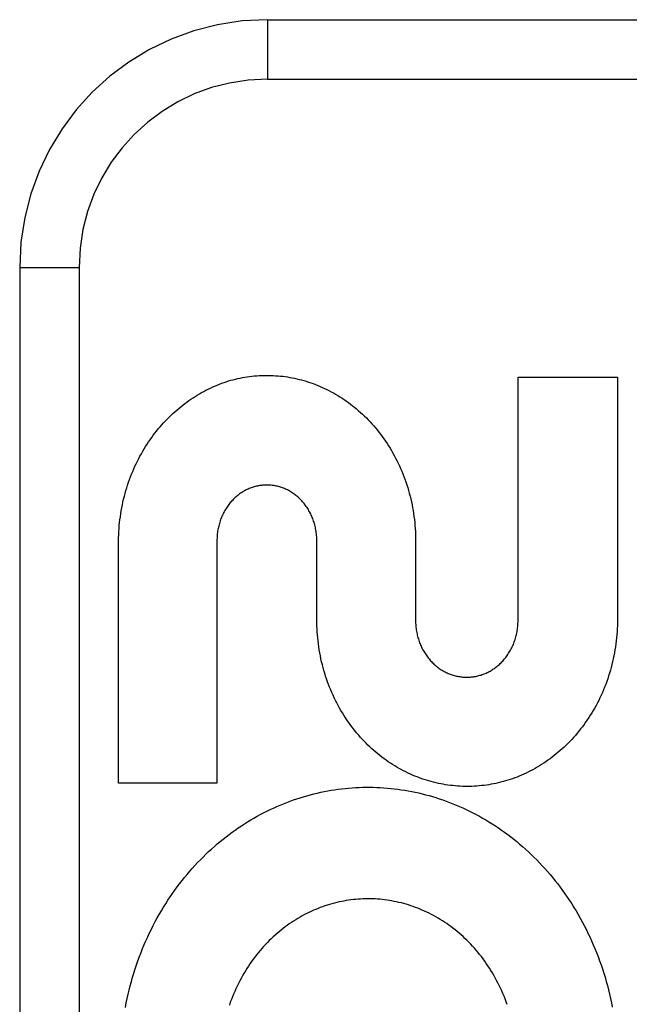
# Model space of a CAD drawing. Header units: inches. Extents: x 0 to 193, y 0 to 125.
# Tile 202 of 256: x 85.332 to 85.64, y 86.294 to 86.791. Entities that reach past the tile are written whole.
import ezdxf

# ---------------------------------------------------------------- set-up
doc = ezdxf.new("R2010")
doc.units = ezdxf.units.IN
doc.header["$LTSCALE"] = 10.635988
doc.header["$MEASUREMENT"] = 0
doc.linetypes.add('HIDDEN', pattern=[0.2, 0.1, -0.1])
doc.layers.add('RIGHTHAND_DOOR_ASSEMBLY', color=7, linetype='CONTINUOUS')

msp = doc.modelspace()

# ---------------------------------------------------------------- linework, layer by layer
at = {"layer": 'RIGHTHAND_DOOR_ASSEMBLY', "color": 8, "linetype": 'HIDDEN'}
for p, q in [((85.45712, 86.79065), (86.51912, 86.79065)), ((85.45712, 86.79065), (85.45712, 86.76065)), ((85.45712, 86.76065), (86.54912, 86.76065)), ((85.33212, 86.66565), (85.36212, 86.66565)), ((85.33212, 86.66565), (85.33212, 85.91565)), ((85.36212, 86.66565), (85.36212, 85.91565)), ((85.58349, 86.61042), (85.63364, 86.61042)), ((85.58349, 86.48745), (85.58349, 86.61042)), ((85.63364, 86.61042), (85.63364, 86.48814)), ((85.38199, 86.40562), (85.38199, 86.5279)), ((85.43162, 86.5279), (85.43162, 86.40562)), ((85.48198, 86.48814), (85.48198, 86.5279)), ((85.53181, 86.5279), (85.53181, 86.48771)), ((85.43162, 86.40562), (85.38199, 86.40562))]:
    msp.add_line(p, q, dxfattribs=at)
for points in [[(85.40744, 86.59016), (85.40839, 86.59109), (85.40935, 86.592), (85.41032, 86.5929), (85.41131, 86.59377), (85.41231, 86.59462), (85.41332, 86.59546), (85.41434, 86.59627), (85.41537, 86.59706), (85.4164, 86.59783), (85.41745, 86.59858), (85.4185, 86.59931), (85.41956, 86.60001), (85.42063, 86.6007), (85.4217, 86.60136), (85.42279, 86.602), (85.42388, 86.60262), (85.42498, 86.60322), (85.42609, 86.6038), (85.4272, 86.60436), (85.42833, 86.6049), (85.42946, 86.60542), (85.43059, 86.60592), (85.43174, 86.6064), (85.43288, 86.60685), (85.43403, 86.60729), (85.43518, 86.6077), (85.43633, 86.60809), (85.43748, 86.60846)], [(85.43748, 86.60846), (85.43864, 86.60879), (85.4398, 86.6091), (85.44097, 86.6094), (85.44215, 86.60967), (85.44333, 86.60992), (85.44452, 86.61015), (85.4457, 86.61036), (85.44689, 86.61055), (85.44809, 86.61071), (85.44928, 86.61086), (85.45047, 86.61098), (85.45166, 86.61108), (85.45285, 86.61116), (85.45404, 86.61122), (85.45524, 86.61126), (85.45643, 86.61128), (85.45762, 86.61127), (85.45882, 86.61125), (85.46002, 86.6112), (85.46122, 86.61113), (85.46242, 86.61104), (85.46361, 86.61093), (85.46481, 86.6108), (85.46601, 86.61064), (85.4672, 86.61046), (85.46839, 86.61027), (85.46957, 86.61005), (85.47075, 86.60981), (85.47194, 86.60955), (85.47312, 86.60927), (85.4743, 86.60896), (85.47548, 86.60863), (85.47665, 86.60828), (85.47782, 86.60791), (85.47899, 86.60752), (85.48016, 86.60711), (85.48131, 86.60667), (85.48247, 86.60622), (85.48361, 86.60574), (85.48475, 86.60524), (85.48588, 86.60472), (85.48701, 86.60418), (85.48813, 86.60362), (85.48925, 86.60303), (85.49036, 86.60243), (85.49147, 86.6018), (85.49257, 86.60115), (85.49366, 86.60047), (85.49474, 86.59978), (85.49582, 86.59906), (85.49689, 86.59833), (85.49794, 86.59757), (85.49899, 86.59679), (85.50003, 86.59599), (85.50106, 86.59517), (85.50207, 86.59433), (85.50308, 86.59347), (85.50407, 86.59259), (85.50506, 86.59168), (85.50603, 86.59076), (85.50699, 86.58981), (85.50794, 86.58885), (85.50888, 86.58786), (85.5098, 86.58686), (85.5107, 86.58584), (85.5116, 86.5848), (85.51247, 86.58374), (85.51333, 86.58266), (85.51418, 86.58156), (85.51501, 86.58045), (85.51583, 86.57931), (85.51663, 86.57816), (85.51741, 86.57698), (85.51818, 86.5758), (85.51893, 86.57459), (85.51966, 86.57337), (85.52038, 86.57213), (85.52107, 86.57087), (85.52175, 86.5696), (85.5224, 86.56832), (85.52304, 86.56702), (85.52365, 86.56571), (85.52424, 86.56439), (85.52482, 86.56305), (85.52537, 86.56169), (85.52591, 86.56032), (85.52642, 86.55894), (85.52691, 86.55755), (85.52738, 86.55614), (85.52782, 86.55473), (85.52825, 86.5533), (85.52865, 86.55187), (85.52902, 86.55043), (85.52938, 86.54897), (85.52971, 86.54751), (85.53001, 86.54604), (85.5303, 86.54456), (85.53056, 86.54307), (85.53079, 86.54157), (85.531, 86.54007), (85.53119, 86.53856), (85.53135, 86.53704), (85.53149, 86.53552), (85.53161, 86.534), (85.53169, 86.53247), (85.53176, 86.53095), (85.53179, 86.52942), (85.53181, 86.5279)], [(85.38199, 86.5279), (85.38202, 86.52942), (85.38207, 86.53094), (85.38215, 86.53246), (85.38225, 86.53398), (85.38237, 86.53549), (85.38252, 86.537), (85.3827, 86.53851), (85.38289, 86.54), (85.38311, 86.5415), (85.38336, 86.54298), (85.38362, 86.54446), (85.38391, 86.54593), (85.38422, 86.54739), (85.38456, 86.54884), (85.38492, 86.55028), (85.3853, 86.55171), (85.3857, 86.55314), (85.38612, 86.55455), (85.38657, 86.55595), (85.38703, 86.55734), (85.38752, 86.55872), (85.38803, 86.56009), (85.38856, 86.56144), (85.38911, 86.56278), (85.38967, 86.56411), (85.39026, 86.56542), (85.39087, 86.56672), (85.39149, 86.56801), (85.39214, 86.56928), (85.3928, 86.57053), (85.39348, 86.57177), (85.39418, 86.57299), (85.39489, 86.57419), (85.39562, 86.57538), (85.39637, 86.57655), (85.39713, 86.5777), (85.39791, 86.57884), (85.3987, 86.57996), (85.39952, 86.58106), (85.40034, 86.58215), (85.40118, 86.58322), (85.40204, 86.58427), (85.40291, 86.5853), (85.40379, 86.58631), (85.40469, 86.5873), (85.40559, 86.58828), (85.40651, 86.58923), (85.40744, 86.59016)], [(85.48198, 86.5279), (85.48197, 86.52858), (85.48195, 86.52926), (85.48192, 86.52993), (85.48186, 86.53061), (85.4818, 86.53129), (85.48172, 86.53196), (85.48163, 86.53263), (85.48152, 86.5333), (85.48139, 86.53396), (85.48126, 86.53462), (85.48111, 86.53527), (85.48095, 86.53592), (85.48077, 86.53655), (85.48058, 86.53719), (85.48038, 86.53781), (85.48017, 86.53842), (85.47994, 86.53903), (85.4797, 86.53963), (85.47945, 86.54022), (85.47919, 86.5408), (85.47892, 86.54137), (85.47864, 86.54194), (85.47834, 86.5425), (85.47803, 86.54305), (85.47772, 86.54359), (85.47739, 86.54412), (85.47705, 86.54464), (85.4767, 86.54515), (85.47635, 86.54564), (85.47598, 86.54613), (85.47561, 86.54661), (85.47523, 86.54707), (85.47484, 86.54752), (85.47444, 86.54797), (85.47404, 86.5484), (85.47363, 86.54882), (85.47321, 86.54923), (85.47278, 86.54962), (85.47234, 86.55001), (85.4719, 86.55039), (85.47145, 86.55075), (85.47099, 86.55111), (85.47053, 86.55145), (85.47006, 86.55178), (85.46958, 86.5521), (85.46911, 86.5524), (85.46863, 86.55269), (85.46814, 86.55297), (85.46765, 86.55324), (85.46716, 86.55349), (85.46667, 86.55373), (85.46617, 86.55396), (85.46567, 86.55417), (85.46517, 86.55437), (85.46466, 86.55456), (85.46415, 86.55474), (85.46363, 86.55491), (85.46311, 86.55507), (85.46259, 86.55521), (85.46206, 86.55534), (85.46153, 86.55546), (85.461, 86.55557), (85.46047, 86.55566), (85.45994, 86.55574), (85.45941, 86.55581), (85.45888, 86.55587), (85.45835, 86.55591), (85.45782, 86.55594), (85.4573, 86.55596), (85.45677, 86.55597), (85.45625, 86.55596), (85.45572, 86.55594), (85.45519, 86.55591), (85.45466, 86.55587), (85.45413, 86.55581), (85.4536, 86.55575), (85.45307, 86.55566), (85.45254, 86.55557), (85.45201, 86.55546), (85.45148, 86.55535), (85.45096, 86.55522), (85.45043, 86.55507), (85.44991, 86.55492), (85.4494, 86.55475), (85.44889, 86.55457), (85.44838, 86.55438), (85.44788, 86.55418), (85.44738, 86.55397), (85.44689, 86.55374), (85.4464, 86.5535), (85.44591, 86.55325), (85.44543, 86.55298), (85.44494, 86.55271), (85.44446, 86.55242), (85.44399, 86.55211), (85.44352, 86.5518), (85.44305, 86.55147), (85.44259, 86.55113), (85.44213, 86.55078), (85.44168, 86.55041), (85.44124, 86.55004), (85.44081, 86.54965), (85.44038, 86.54925), (85.43996, 86.54885), (85.43955, 86.54843), (85.43915, 86.548), (85.43875, 86.54756), (85.43836, 86.54711), (85.43798, 86.54664), (85.43761, 86.54617), (85.43725, 86.54568), (85.43689, 86.54519), (85.43655, 86.54468), (85.43621, 86.54416), (85.43589, 86.54363), (85.43557, 86.54309), (85.43526, 86.54254), (85.43497, 86.54198), (85.43468, 86.54142), (85.43441, 86.54084), (85.43415, 86.54026), (85.4339, 86.53967), (85.43366, 86.53907), (85.43344, 86.53846), (85.43322, 86.53784), (85.43302, 86.53722), (85.43283, 86.53659), (85.43266, 86.53595), (85.43249, 86.5353), (85.43234, 86.53465), (85.43221, 86.53399), (85.43208, 86.53332), (85.43197, 86.53265), (85.43188, 86.53198), (85.4318, 86.5313), (85.43173, 86.53063), (85.43168, 86.52995), (85.43165, 86.52926), (85.43162, 86.52858), (85.43162, 86.5279)], [(85.63364, 86.48814), (85.63362, 86.4866), (85.63359, 86.48506), (85.63352, 86.48353), (85.63344, 86.48199), (85.63332, 86.48046), (85.63318, 86.47893), (85.63302, 86.47741), (85.63283, 86.47589), (85.63262, 86.47437), (85.63238, 86.47287), (85.63212, 86.47137), (85.63184, 86.46988), (85.63153, 86.46839), (85.6312, 86.46692), (85.63084, 86.46545), (85.63046, 86.464), (85.63006, 86.46255), (85.62963, 86.46111), (85.62919, 86.45968), (85.62872, 86.45827), (85.62822, 86.45686), (85.62771, 86.45547), (85.62717, 86.4541), (85.62662, 86.45273), (85.62604, 86.45138), (85.62544, 86.45004), (85.62482, 86.44871), (85.62418, 86.4474), (85.62352, 86.4461), (85.62284, 86.44482), (85.62215, 86.44356), (85.62143, 86.44231), (85.6207, 86.44108), (85.61995, 86.43987), (85.61918, 86.43867), (85.61839, 86.43749), (85.61759, 86.43633), (85.61677, 86.43518), (85.61593, 86.43406), (85.61508, 86.43295), (85.61421, 86.43186), (85.61333, 86.43079), (85.61243, 86.42974), (85.61152, 86.42871), (85.6106, 86.4277), (85.60967, 86.42671), (85.60872, 86.42574), (85.60775, 86.42478), (85.60678, 86.42385), (85.60579, 86.42294), (85.60479, 86.42205), (85.60378, 86.42118), (85.60276, 86.42034), (85.60173, 86.41951), (85.60069, 86.4187), (85.59965, 86.41792), (85.59859, 86.41716), (85.59753, 86.41642), (85.59645, 86.4157), (85.59537, 86.415), (85.59427, 86.41433), (85.59317, 86.41367), (85.59206, 86.41303), (85.59095, 86.41242), (85.58982, 86.41183), (85.58869, 86.41126), (85.58756, 86.41071), (85.58642, 86.41018), (85.58527, 86.40968), (85.58412, 86.40919), (85.58297, 86.40873), (85.5818, 86.40829), (85.58063, 86.40787), (85.57946, 86.40747), (85.57828, 86.4071), (85.5771, 86.40674), (85.57591, 86.40641), (85.57472, 86.40609), (85.57353, 86.4058), (85.57234, 86.40553), (85.57114, 86.40529), (85.56994, 86.40506), (85.56874, 86.40486), (85.56753, 86.40468), (85.56633, 86.40451), (85.56511, 86.40437), (85.5639, 86.40426), (85.56269, 86.40416), (85.56147, 86.40408), (85.56026, 86.40403), (85.55905, 86.404), (85.55783, 86.40399), (85.55662, 86.404), (85.55541, 86.40403), (85.55419, 86.40408), (85.55298, 86.40416), (85.55176, 86.40426), (85.55055, 86.40438), (85.54934, 86.40452), (85.54813, 86.40468), (85.54692, 86.40486), (85.54571, 86.40507), (85.54451, 86.40529), (85.54331, 86.40554), (85.54212, 86.40581), (85.54092, 86.4061), (85.53973, 86.40642), (85.53854, 86.40675), (85.53735, 86.40711), (85.53617, 86.40749), (85.53499, 86.40789), (85.53381, 86.40831), (85.53264, 86.40875), (85.53148, 86.40922), (85.53032, 86.4097), (85.52917, 86.41021), (85.52803, 86.41074), (85.52689, 86.41129), (85.52575, 86.41186), (85.52462, 86.41246), (85.5235, 86.41307), (85.52239, 86.41371), (85.52128, 86.41437), (85.52018, 86.41505), (85.5191, 86.41575), (85.51802, 86.41647), (85.51695, 86.41721), (85.51589, 86.41798), (85.51484, 86.41876), (85.5138, 86.41957), (85.51277, 86.42039), (85.51175, 86.42124), (85.51074, 86.42211), (85.50974, 86.423), (85.50875, 86.42391), (85.50778, 86.42484), (85.50682, 86.42579), (85.50587, 86.42675), (85.50494, 86.42774), (85.50402, 86.42874), (85.50311, 86.42977), (85.50222, 86.43082), (85.50134, 86.43188), (85.50048, 86.43297), (85.49963, 86.43407), (85.4988, 86.43519), (85.49798, 86.43633), (85.49718, 86.43749), (85.4964, 86.43866), (85.49564, 86.43985), (85.49489, 86.44106), (85.49416, 86.44228), (85.49345, 86.44352), (85.49275, 86.44478), (85.49208, 86.44606), (85.49142, 86.44735), (85.49079, 86.44866), (85.49017, 86.44998), (85.48957, 86.45131), (85.489, 86.45266), (85.48844, 86.45403), (85.48791, 86.4554), (85.48739, 86.45679), (85.4869, 86.45819), (85.48643, 86.45961), (85.48599, 86.46103), (85.48556, 86.46247), (85.48516, 86.46392), (85.48478, 86.46537), (85.48442, 86.46684), (85.48409, 86.46832), (85.48378, 86.4698), (85.4835, 86.4713), (85.48324, 86.4728), (85.483, 86.47431), (85.48279, 86.47583), (85.4826, 86.47735), (85.48244, 86.47888), (85.4823, 86.48042), (85.48218, 86.48196), (85.4821, 86.4835), (85.48203, 86.48504), (85.48199, 86.48659), (85.48198, 86.48814)], [(85.53181, 86.48771), (85.53181, 86.48703), (85.53184, 86.48635), (85.53187, 86.48566), (85.53192, 86.48498), (85.53199, 86.4843), (85.53207, 86.48362), (85.53216, 86.48294), (85.53227, 86.48226), (85.53239, 86.48159), (85.53253, 86.48093), (85.53268, 86.48027), (85.53284, 86.47962), (85.53302, 86.47897), (85.53321, 86.47834), (85.53341, 86.47771), (85.53362, 86.47708), (85.53385, 86.47647), (85.53409, 86.47587), (85.53434, 86.47527), (85.5346, 86.47468), (85.53487, 86.4741), (85.53516, 86.47352), (85.53546, 86.47295), (85.53577, 86.4724), (85.53608, 86.47185), (85.53641, 86.47131), (85.53675, 86.47079), (85.5371, 86.47027), (85.53746, 86.46976), (85.53782, 86.46927), (85.5382, 86.46878), (85.53858, 86.46831), (85.53897, 86.46785), (85.53937, 86.4674), (85.53978, 86.46696), (85.5402, 86.46653), (85.54062, 86.46611), (85.54105, 86.4657), (85.54149, 86.46531), (85.54194, 86.46492), (85.54239, 86.46455), (85.54285, 86.46418), (85.54332, 86.46383), (85.54379, 86.46349), (85.54427, 86.46317), (85.54476, 86.46285), (85.54524, 86.46255), (85.54573, 86.46226), (85.54623, 86.46199), (85.54673, 86.46172), (85.54722, 86.46148), (85.54773, 86.46124), (85.54823, 86.46101), (85.54874, 86.4608), (85.54926, 86.4606), (85.54977, 86.46041), (85.5503, 86.46024), (85.55082, 86.46007), (85.55135, 86.45992), (85.55189, 86.45978), (85.55243, 86.45965), (85.55296, 86.45954), (85.5535, 86.45943), (85.55405, 86.45934), (85.55459, 86.45926), (85.55513, 86.4592), (85.55567, 86.45915), (85.55621, 86.45911), (85.55675, 86.45908), (85.55729, 86.45906), (85.55782, 86.45906), (85.55836, 86.45907), (85.55889, 86.45909), (85.55943, 86.45913), (85.55997, 86.45918), (85.56051, 86.45924), (85.56105, 86.45931), (85.5616, 86.4594), (85.56214, 86.45949), (85.56268, 86.4596), (85.56321, 86.45973), (85.56375, 86.45986), (85.56428, 86.46001), (85.56481, 86.46017), (85.56534, 86.46035), (85.56586, 86.46053), (85.56637, 86.46073), (85.56688, 86.46093), (85.56739, 86.46115), (85.56789, 86.46138), (85.56839, 86.46163), (85.56889, 86.46189), (85.56939, 86.46216), (85.56988, 86.46244), (85.57037, 86.46274), (85.57085, 86.46304), (85.57133, 86.46337), (85.5718, 86.4637), (85.57227, 86.46405), (85.57274, 86.46441), (85.57319, 86.46478), (85.57364, 86.46516), (85.57409, 86.46555), (85.57452, 86.46595), (85.57495, 86.46637), (85.57537, 86.46679), (85.57578, 86.46723), (85.57618, 86.46767), (85.57657, 86.46813), (85.57696, 86.4686), (85.57734, 86.46908), (85.57771, 86.46957), (85.57807, 86.47007), (85.57842, 86.47058), (85.57876, 86.47111), (85.57909, 86.47164), (85.57942, 86.47218), (85.57973, 86.47274), (85.58003, 86.4733), (85.58032, 86.47387), (85.5806, 86.47445), (85.58086, 86.47504), (85.58112, 86.47563), (85.58136, 86.47624), (85.58159, 86.47685), (85.58181, 86.47746), (85.58202, 86.47809), (85.58221, 86.47872), (85.58239, 86.47937), (85.58256, 86.48002), (85.58271, 86.48067), (85.58286, 86.48133), (85.58298, 86.482), (85.5831, 86.48267), (85.5832, 86.48335), (85.58328, 86.48403), (85.58335, 86.48471), (85.58341, 86.4854), (85.58345, 86.48608), (85.58348, 86.48677), (85.58349, 86.48745)], [(85.38543, 86.29258), (85.38586, 86.29477), (85.38632, 86.29696), (85.38681, 86.29914), (85.38732, 86.3013), (85.38787, 86.30346), (85.38845, 86.3056), (85.38906, 86.30773), (85.3897, 86.30984), (85.39037, 86.31194), (85.39106, 86.31403), (85.39179, 86.3161), (85.39254, 86.31815), (85.39332, 86.32019), (85.39413, 86.32221), (85.39496, 86.32421), (85.39582, 86.32619), (85.39671, 86.32815), (85.39762, 86.33009), (85.39855, 86.33201), (85.39952, 86.33391), (85.4005, 86.33579), (85.40151, 86.33765), (85.40254, 86.33948), (85.4036, 86.3413), (85.40468, 86.34308), (85.40577, 86.34485), (85.40689, 86.34659), (85.40803, 86.3483), (85.4092, 86.35), (85.41038, 86.35166), (85.41158, 86.35331), (85.4128, 86.35493), (85.41405, 86.35653), (85.41531, 86.3581), (85.41659, 86.35965), (85.41789, 86.36117), (85.4192, 86.36267), (85.42054, 86.36414), (85.42189, 86.36558), (85.42325, 86.367), (85.42463, 86.36839), (85.42603, 86.36976), (85.42744, 86.3711), (85.42887, 86.37241), (85.43031, 86.3737), (85.43177, 86.37496), (85.43325, 86.3762), (85.43473, 86.37741), (85.43623, 86.37859), (85.43775, 86.37975), (85.43927, 86.38088), (85.44081, 86.38198), (85.44236, 86.38306), (85.44392, 86.3841), (85.44549, 86.38512), (85.44707, 86.38611), (85.44866, 86.38708), (85.45026, 86.38802), (85.45187, 86.38893), (85.4535, 86.38981), (85.45513, 86.39067), (85.45678, 86.3915), (85.45843, 86.39231), (85.46009, 86.39308), (85.46175, 86.39383), (85.46343, 86.39455), (85.46511, 86.39524), (85.46679, 86.39591), (85.46848, 86.39654), (85.47018, 86.39715), (85.47188, 86.39773), (85.4736, 86.39829), (85.47531, 86.39881), (85.47704, 86.39931), (85.47877, 86.39979), (85.48051, 86.40023), (85.48225, 86.40065), (85.48399, 86.40104), (85.48574, 86.4014), (85.48749, 86.40173), (85.48924, 86.40204), (85.49099, 86.40232), (85.49274, 86.40257), (85.4945, 86.40279), (85.49626, 86.40298), (85.49803, 86.40315), (85.4998, 86.40329), (85.50157, 86.4034), (85.50334, 86.40349), (85.50512, 86.40354), (85.50689, 86.40357), (85.50867, 86.40358), (85.51044, 86.40355), (85.51221, 86.4035), (85.51398, 86.40341), (85.51574, 86.4033), (85.51751, 86.40317), (85.51928, 86.403), (85.52105, 86.40281), (85.52281, 86.40259), (85.52458, 86.40234), (85.52635, 86.40206), (85.52811, 86.40176), (85.52987, 86.40143), (85.53163, 86.40107), (85.53338, 86.40068), (85.53512, 86.40026), (85.53686, 86.39982), (85.5386, 86.39935), (85.54033, 86.39886), (85.54205, 86.39833), (85.54378, 86.39778), (85.5455, 86.39719), (85.54721, 86.39658), (85.54892, 86.39594), (85.55063, 86.39527), (85.55233, 86.39458), (85.55402, 86.39386), (85.5557, 86.39311), (85.55738, 86.39233), (85.55904, 86.39152), (85.5607, 86.39069), (85.56235, 86.38983), (85.56398, 86.38894), (85.56561, 86.38803), (85.56723, 86.38709), (85.56884, 86.38611), (85.57045, 86.38511), (85.57204, 86.38409), (85.57362, 86.38303), (85.57519, 86.38195), (85.57674, 86.38084), (85.57828, 86.37971), (85.57981, 86.37855), (85.58133, 86.37736), (85.58282, 86.37615), (85.58431, 86.37491), (85.58578, 86.37364), (85.58724, 86.37235), (85.58869, 86.37103), (85.59012, 86.36968), (85.59154, 86.3683), (85.59294, 86.3669), (85.59432, 86.36548), (85.59569, 86.36402), (85.59703, 86.36255), (85.59836, 86.36105), (85.59967, 86.35952), (85.60096, 86.35797), (85.60223, 86.3564), (85.60349, 86.3548), (85.60472, 86.35318), (85.60593, 86.35154), (85.60712, 86.34987), (85.60829, 86.34817), (85.60945, 86.34646), (85.61057, 86.34472), (85.61168, 86.34295), (85.61276, 86.34117), (85.61382, 86.33937), (85.61486, 86.33754)], [(85.578, 86.294), (85.57749, 86.2954), (85.57696, 86.2968), (85.57642, 86.29818), (85.57585, 86.29955), (85.57526, 86.3009), (85.57464, 86.30224), (85.57401, 86.30357), (85.57336, 86.30488), (85.57269, 86.30617), (85.572, 86.30745), (85.57129, 86.30872), (85.57056, 86.30996), (85.56981, 86.31119), (85.56905, 86.3124), (85.56827, 86.31359), (85.56747, 86.31476), (85.56666, 86.31591), (85.56583, 86.31705), (85.56499, 86.31816), (85.56413, 86.31925), (85.56326, 86.32033), (85.56237, 86.32138), (85.56146, 86.32242), (85.56055, 86.32344), (85.55961, 86.32443), (85.55867, 86.32541), (85.55771, 86.32637), (85.55673, 86.32731), (85.55575, 86.32823), (85.55475, 86.32912), (85.55375, 86.33), (85.55273, 86.33085), (85.55171, 86.33168), (85.55067, 86.33249), (85.54962, 86.33328), (85.54857, 86.33405), (85.5475, 86.33479), (85.54643, 86.33552), (85.54534, 86.33622), (85.54425, 86.33691), (85.54314, 86.33757), (85.54203, 86.33821), (85.54091, 86.33883), (85.53978, 86.33943), (85.53864, 86.34001), (85.5375, 86.34056), (85.53636, 86.3411), (85.53521, 86.34161), (85.53406, 86.34209), (85.5329, 86.34256), (85.53173, 86.343), (85.53056, 86.34342), (85.52939, 86.34382), (85.52821, 86.3442), (85.52702, 86.34456), (85.52583, 86.3449), (85.52463, 86.34521), (85.52343, 86.3455), (85.52223, 86.34578), (85.52102, 86.34602), (85.51982, 86.34625), (85.51861, 86.34646), (85.5174, 86.34664), (85.5162, 86.3468), (85.51499, 86.34694), (85.51378, 86.34705), (85.51257, 86.34715), (85.51136, 86.34722), (85.51015, 86.34727), (85.50893, 86.3473), (85.50771, 86.34731), (85.50649, 86.3473), (85.50527, 86.34726), (85.50406, 86.3472), (85.50284, 86.34713), (85.50163, 86.34702), (85.50042, 86.3469), (85.49921, 86.34676), (85.49801, 86.34659), (85.49681, 86.34641), (85.49561, 86.3462), (85.49442, 86.34597), (85.49322, 86.34572), (85.49203, 86.34544), (85.49084, 86.34514), (85.48965, 86.34482), (85.48846, 86.34448), (85.48728, 86.34412), (85.4861, 86.34374), (85.48493, 86.34333), (85.48376, 86.3429), (85.4826, 86.34246), (85.48145, 86.34199), (85.48031, 86.3415), (85.47917, 86.34099), (85.47804, 86.34045), (85.47691, 86.3399), (85.47579, 86.33932), (85.47467, 86.33872), (85.47356, 86.3381), (85.47246, 86.33746), (85.47137, 86.33679), (85.47028, 86.3361), (85.4692, 86.33539), (85.46813, 86.33466), (85.46707, 86.33391), (85.46602, 86.33314), (85.46498, 86.33235), (85.46395, 86.33154), (85.46293, 86.3307), (85.46193, 86.32985), (85.46093, 86.32898), (85.45995, 86.32808), (85.45897, 86.32716), (85.45801, 86.32622), (85.45705, 86.32526), (85.45611, 86.32427), (85.45518, 86.32327), (85.45427, 86.32224), (85.45337, 86.3212), (85.45248, 86.32013), (85.45161, 86.31905), (85.45075, 86.31794), (85.44991, 86.31682), (85.44909, 86.31568), (85.44828, 86.31452), (85.44749, 86.31334), (85.44671, 86.31215), (85.44595, 86.31093), (85.44521, 86.3097), (85.44449, 86.30845), (85.44379, 86.30718), (85.4431, 86.3059), (85.44244, 86.3046), (85.44179, 86.30329), (85.44117, 86.30196), (85.44056, 86.30062), (85.43998, 86.29926), (85.43942, 86.29789), (85.43888, 86.29651), (85.43836, 86.29512), (85.43787, 86.29371)], [(85.61486, 86.33754), (85.61587, 86.3357), (85.61686, 86.33383), (85.61782, 86.33194), (85.61876, 86.33003), (85.61968, 86.3281), (85.62057, 86.32615), (85.62143, 86.32417), (85.62227, 86.32218), (85.62309, 86.32017), (85.62387, 86.31814), (85.62463, 86.3161), (85.62536, 86.31404), (85.62606, 86.31197), (85.62673, 86.30989), (85.62737, 86.30779)], [(85.62737, 86.30779), (85.62798, 86.30567), (85.62856, 86.30354), (85.62912, 86.3014), (85.62964, 86.29924), (85.63013, 86.29708), (85.6306, 86.2949), (85.63103, 86.29271)]]:
    msp.add_lwpolyline(points, dxfattribs=at)
for radius in [0.125, 0.095]:
    msp.add_arc((85.45712, 86.66565), radius, 90, 180, dxfattribs=at)

doc.saveas('drawing.dxf')
